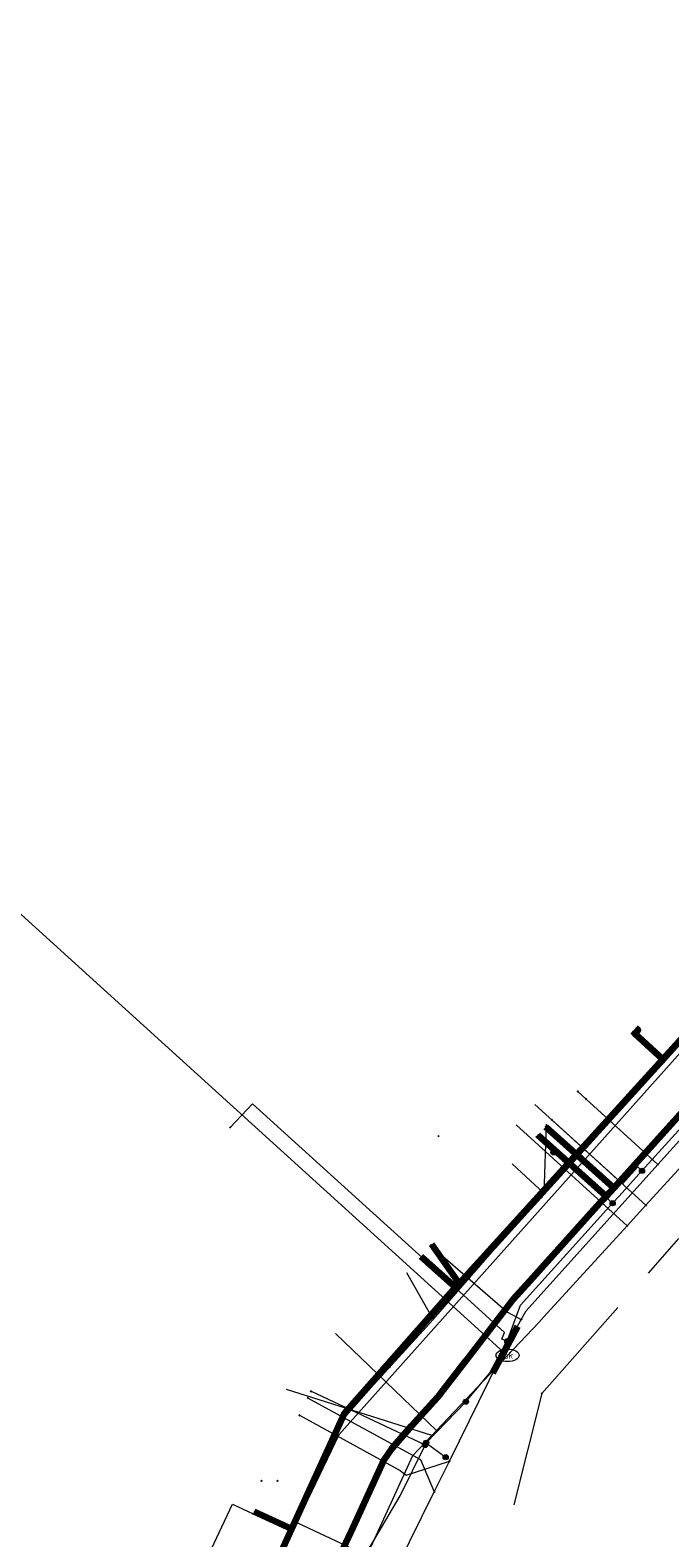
# Model space of a CAD drawing. Header units: metres. Extents: x 98902 to 136161, y 449037 to 499677.
# Tile 113 of 200: x 113567 to 113595, y 483250 to 483315. Entities that reach past the tile are written whole.
import ezdxf
from ezdxf.enums import TextEntityAlignment as Align
from ezdxf.lldxf.tags import DXFTag

# ---------------------------------------------------------------- set-up
doc = ezdxf.new("R2010")
doc.units = ezdxf.units.M
doc.linetypes.add('RI-OVERIG', pattern=[17, 5, -2, 2, -2, 0, -2, 2, -2])
for name, color, linetype, lineweight in [('B-WE-KL-DATA-G', 90, 'KL-DATA-N', 18), ('B-WE-KL-DATA_HULPSTUK-S', 90, 'Continuous', 25), ('B-WE-KL-DATA_KABELBED-G', 90, 'Continuous', 100), ('B-WE-KL-ET_LS-G', 190, 'KL-LS-N', 18), ('B-WE-KL-ET_LS_HULPSTUK-S', 190, 'Continuous', 25), ('B-WE-KL-GAS_LD-G', 50, 'KL-GAS-LD-N', 18), ('B-WE-KL-GAS_LD_HULPSTUK-S', 50, 'Continuous', 25), ('B-WE-KL-GAS_LD_MANTELBUIS-G', 50, 'Continuous', 100), ('B-WE-KL-WATER-G', 170, 'KL-WATER-N', 18), ('B-WE-KL-WATER-S', 170, 'Continuous', 25), ('B-WE-KL-WATER_HULPSTUK-S', 170, 'Continuous', 25), ('B-WE-RI-VRIJVERVAL-G', 210, 'RI-OVERIG', 18), ('B-WE-RI-VRIJVERVAL_HULPSTUK-S', 210, 'Continuous', 25)]:
    doc.layers.add(name, color=color, linetype=linetype, lineweight=lineweight)
doc.styles.add('NLCS-ISO', font='NLCS-ISO.ttf')
doc.styles.get("Standard").update_dxf_attribs({"font": 'arial.ttf'})
tags = doc.linetypes.add('KL-DATA-N', pattern='A,4,-1,[101,NLCS.SHX,S=0.5,R=0,X=0,Y=0],-1,4,-1,["D",Standard,S=1,R=0,X=-0.25,Y=-0.5],-1.5', length=12.5).pattern_tags.tags
tags[18] = DXFTag(74, 10)
tags = doc.linetypes.add('KL-GAS-LD-N', pattern='A,4,-1,[69,NLCS.SHX,S=0.5,R=0,X=0,Y=0],-1,4,-1,["L",Standard,S=1,R=0,X=0.25,Y=-0.5],-2', length=13).pattern_tags.tags
tags[18] = DXFTag(74, 10)
tags = doc.linetypes.add('KL-LS-N', pattern='A,4,-1,[103,NLCS.SHX,S=0.75,R=0,X=0,Y=0],-1,4,-1,["L",Standard,S=1,R=0,X=0,Y=-0.5],-2', length=13).pattern_tags.tags
tags[18] = DXFTag(74, 10)
doc.linetypes.add('KL-WATER-N', pattern='A,7,-0.5,[168,NLCS.SHX,S=0.75,R=0,X=0.75,Y=0],-2', length=9.5)

# ---------------------------------------------------------------- blocks, each defined once
blk = doc.blocks.new('SKL-WATER_BRANDKRAAN_BRANDPUT-SO')
at = {"color": 0, "linetype": 'ByBlock', "lineweight": 18}
blk.add_ellipse((0, 0), major_axis=(2.5, 0), ratio=0.54, dxfattribs=at)
at = {"color": 0, "linetype": 'ByBlock', "lineweight": 18, "style": 'NLCS-ISO'}
blk.add_text('bk', height=1.5, dxfattribs=at).set_placement((0.16, 0), align=Align.MIDDLE_CENTER)
blk = doc.blocks.new('SKL-WTB_HULP_OVERIG-SO')
at = {"color": 0, "linetype": 'ByBlock', "lineweight": 18}
for points in [[(-0.14, 0.14), (0.14, -0.14)], [(0.14, 0.14), (-0.14, -0.14)]]:
    blk.add_lwpolyline(points, dxfattribs=at)
at = {"color": 0, "linetype": 'ByBlock', "lineweight": 18, "style": 'NLCS-ISO', "flags": 1}
for tag, p in [('TYPE', (1.5, 0)), ('OMSCHRIJVING', (1.5, -3)), ('LABEL', (1.5, -1.5))]:
    blk.add_attdef(tag, p, '', height=1, dxfattribs=at)
blk = doc.blocks.new('SKL-WTB_HULP_MOF-SO')
at = {"linetype": 'ByBlock', "lineweight": 18}
h = blk.add_hatch(color=0, dxfattribs=at)
h.dxf.hatch_style = 1
h.paths.add_polyline_path([(-0.5625, 0, 1), (0.5625, 0, 1)])
at = {"color": 0, "linetype": 'ByBlock', "lineweight": 18}
blk.add_circle((0, 0), 0.5625, dxfattribs=at)
at = {"color": 0, "linetype": 'ByBlock', "lineweight": 18, "style": 'NLCS-ISO', "flags": 1}
for tag, p in [('TYPE', (1.5, 0)), ('OMSCHRIJVING', (1.5, -3)), ('LABEL', (1.5, -1.5))]:
    blk.add_attdef(tag, p, '', height=1, dxfattribs=at)
blk = doc.blocks.new('SRI-HULP_OVERIG-SO')
at = {"color": 0, "linetype": 'ByBlock', "lineweight": 18}
for points in [[(-0.14, 0.14), (0.14, -0.14)], [(0.14, 0.14), (-0.14, -0.14)]]:
    blk.add_lwpolyline(points, dxfattribs=at)
at = {"color": 0, "linetype": 'ByBlock', "lineweight": 18, "style": 'NLCS-ISO', "flags": 1}
for tag, p in [('TYPE', (1.5, 0)), ('OMSCHRIJVING', (1.5, -3)), ('LABEL', (1.5, -1.5))]:
    blk.add_attdef(tag, p, '', height=1, dxfattribs=at)

msp = doc.modelspace()

# ---------------------------------------------------------------- linework, layer by layer
at = {"layer": 'B-WE-KL-DATA-G', "flags": 128}
for points in [[(113535.491, 483055.979), (113536.441, 483061.533), (113541.204, 483090.06), (113544.755, 483111.663), (113544.948, 483113.188), (113545.552, 483113.661), (113549.403, 483113.284), (113549.712, 483115.832), (113556.149, 483154.735), (113556.905, 483157.96), (113557.638, 483158.283), (113564.196, 483156.367), (113565.152, 483156.501), (113565.304, 483157.274), (113566.303, 483163.064), (113567.239, 483167.86), (113568.822, 483177.215), (113571.011, 483186.366), (113575.093, 483200.14), (113581.278, 483218.983), (113581.153, 483219.694), (113580.136, 483220.401), (113567.909, 483226.706), (113567.782, 483227.322), (113570.165, 483232.317), (113570.594, 483233.111), (113580.706, 483254.894), (113584.469, 483259.021), (113587.04, 483261.968), (113606.578, 483283.49), (113609.02, 483286.265), (113630.079, 483309.542), (113632.569, 483311.539), (113633.404, 483312.497), (113636.4, 483315.955), (113638.079, 483318.233), (113642.136, 483322.917), (113643.875, 483324.654), (113647.079, 483324.177), (113649.586, 483324.356), (113667.625, 483344.527), (113668.375, 483345.834), (113670.095, 483347.805), (113670.493, 483349.535), (113674.045, 483353.336), (113676.564, 483355.323), (113679.675, 483356.296), (113680.833, 483356.834), (113685.258, 483361.329), (113704.516, 483381.087), (113707.238, 483383.933), (113717.835, 483394.742), (113719.221, 483396.196), (113721.66, 483398.749), (113725.277, 483402.474), (113725.715, 483403.225), (113725.916, 483404.181), (113706.127, 483423.402), (113687.191, 483441.762), (113678.045, 483450.608), (113669.183, 483459.437), (113668.394, 483459.986), (113655.761, 483466.358), (113655.138, 483466.897), (113654.638, 483467.322), (113655.261, 483468.556), (113659.235, 483476.766), (113658.824, 483477.959), (113655.692, 483479.529), (113655.018, 483479.802), (113649.581, 483483.544), (113649.242, 483484.034), (113648.867, 483484.47), (113639.302, 483489.546), (113600.784, 483508.808), (113581.045, 483518.696), (113579.755, 483520.415), (113579.424, 483521.384), (113580.201, 483523.009), (113586.556, 483530.359), (113601.948, 483547.562), (113618.417, 483566.005)], [(113616.587, 483280.87), (113609.72, 483287.061), (113608.685, 483285.943), (113602.821, 483279.529), (113599.792, 483276.195), (113594.476, 483270.345), (113585.604, 483260.584), (113585.442, 483260.406), (113580.616, 483254.938), (113578.325, 483249.916), (113576.334, 483245.549), (113573.429, 483239.181), (113570.91, 483233.659), (113570.107, 483232.087), (113569.825, 483231.78), (113569.339, 483231.55), (113568.725, 483231.396), (113568.187, 483231.422), (113567.739, 483231.613), (113539.268, 483248.326), (113534.178, 483252.191), (113513.137, 483270.83), (113516.518, 483274.317), (113517.921, 483275.879), (113520.45, 483278.696), (113525.382, 483284.191), (113529.571, 483288.856), (113538.364, 483298.652), (113540.015, 483300.491), (113540.804, 483301.37), (113534.358, 483307.206), (113537.721, 483310.922), (113544.619, 483318.518), (113550.359, 483324.904), (113554.895, 483329.954), (113559.563, 483335.151), (113576.73, 483354.442), (113584.766, 483363.504), (113598.447, 483351.351), (113600.284, 483349.696), (113611.39, 483339.58), (113615.024, 483336.293), (113610.676, 483331.455), (113618.715, 483320.736)], [(113556.905, 483157.96), (113557.638, 483158.283), (113564.196, 483156.367), (113565.152, 483156.501), (113565.304, 483157.274), (113566.303, 483163.064), (113567.239, 483167.86), (113568.822, 483177.215), (113569.877, 483181.626), (113571.011, 483186.366), (113575.093, 483200.14), (113575.255, 483200.633), (113578.778, 483211.365), (113581.278, 483218.983), (113581.153, 483219.694), (113580.136, 483220.401), (113567.909, 483226.706), (113567.782, 483227.322), (113570.165, 483232.317), (113570.737, 483233.42), (113571.909, 483235.945), (113573.187, 483238.698), (113576.053, 483244.873), (113576.372, 483245.558), (113576.694, 483246.252), (113580.705, 483254.894), (113582.587, 483256.957), (113584.469, 483259.021), (113587.04, 483261.968), (113589.188, 483264.334), (113589.339, 483264.501), (113590.842, 483266.157), (113594.506, 483270.193), (113598.061, 483274.108), (113600.145, 483276.404), (113603.593, 483280.202), (113606.577, 483283.49), (113609.02, 483286.265), (113609.131, 483286.388), (113609.308, 483286.583), (113616.389, 483294.41), (113616.552, 483294.59), (113616.758, 483294.818), (113622.984, 483301.7), (113623.107, 483301.836), (113624.798, 483303.704), (113630.079, 483309.542), (113632.569, 483311.539), (113633.402, 483312.495)], [(113540.239, 483300.291), (113540.015, 483300.491), (113538.364, 483298.652), (113529.571, 483288.856), (113525.382, 483284.191), (113520.45, 483278.696), (113517.921, 483275.879), (113516.518, 483274.317), (113513.137, 483270.83), (113534.178, 483252.191), (113539.268, 483248.326), (113567.739, 483231.613), (113568.187, 483231.422), (113568.725, 483231.396), (113569.339, 483231.55), (113569.825, 483231.78), (113570.107, 483232.087), (113570.91, 483233.659), (113573.429, 483239.181), (113576.334, 483245.549), (113578.325, 483249.916), (113580.616, 483254.938), (113585.442, 483260.406), (113585.604, 483260.584), (113594.476, 483270.345), (113599.792, 483276.195), (113602.821, 483279.529), (113608.685, 483285.943), (113609.72, 483287.061), (113616.587, 483280.87)], [(113616.587, 483280.87), (113609.72, 483287.061), (113608.685, 483285.943), (113602.821, 483279.529), (113599.792, 483276.195), (113594.476, 483270.345), (113585.604, 483260.584), (113585.442, 483260.406), (113580.616, 483254.938), (113578.325, 483249.916), (113576.334, 483245.549), (113573.429, 483239.181), (113571.671, 483239.982)], [(113616.587, 483280.87), (113609.72, 483287.061), (113608.685, 483285.943), (113602.821, 483279.529), (113599.792, 483276.195), (113594.476, 483270.345), (113585.604, 483260.584), (113585.442, 483260.406), (113580.616, 483254.938), (113578.325, 483249.916), (113576.334, 483245.549), (113573.429, 483239.181), (113571.671, 483239.982)], [(113616.587, 483280.87), (113609.72, 483287.061), (113608.685, 483285.943), (113602.821, 483279.529), (113599.792, 483276.195), (113594.476, 483270.345), (113585.604, 483260.584), (113585.442, 483260.406), (113580.616, 483254.938), (113578.325, 483249.916), (113576.334, 483245.549), (113574.648, 483246.318)], [(113616.587, 483280.87), (113609.72, 483287.061), (113608.685, 483285.943), (113602.821, 483279.529), (113599.792, 483276.195), (113594.476, 483270.345), (113585.604, 483260.584), (113585.442, 483260.406), (113580.616, 483254.938), (113578.325, 483249.916), (113576.684, 483250.664)], [(113616.587, 483280.87), (113609.72, 483287.061), (113608.685, 483285.943), (113602.821, 483279.529), (113599.792, 483276.195), (113594.476, 483270.345), (113585.604, 483260.584), (113585.442, 483260.406), (113580.616, 483254.938), (113578.325, 483249.916), (113576.684, 483250.664)], [(113616.587, 483280.87), (113609.72, 483287.061), (113608.685, 483285.943), (113602.821, 483279.529), (113599.792, 483276.195), (113594.476, 483270.345), (113585.604, 483260.584), (113585.442, 483260.406), (113580.616, 483254.938), (113578.325, 483249.916), (113576.684, 483250.664)], [(113616.587, 483280.87), (113609.72, 483287.061), (113608.685, 483285.943), (113602.821, 483279.529), (113599.792, 483276.195), (113594.476, 483270.345), (113585.604, 483260.584), (113585.442, 483260.406), (113580.616, 483254.938), (113578.325, 483249.916), (113576.684, 483250.664)], [(113616.587, 483280.87), (113609.72, 483287.061), (113608.685, 483285.943), (113602.821, 483279.529), (113599.792, 483276.195), (113594.476, 483270.345), (113585.604, 483260.584), (113584.404, 483262.297)], [(113616.587, 483280.87), (113609.72, 483287.061), (113608.685, 483285.943), (113602.821, 483279.529), (113599.792, 483276.195), (113594.476, 483270.345), (113593.255, 483271.454), (113593.144, 483271.555)], [(113593.278, 483271.703), (113593.389, 483271.602), (113593.255, 483271.454), (113594.476, 483270.345), (113599.792, 483276.195), (113602.821, 483279.529), (113608.685, 483285.943), (113609.72, 483287.061), (113616.587, 483280.87)], [(113594.506, 483270.193), (113598.061, 483274.108)], [(113590.842, 483266.157), (113594.506, 483270.193)], [(113589.3, 483264.5), (113589.4, 483267.51)], [(113589.416, 483267.453), (113590.842, 483266.157)], [(113589.339, 483264.501), (113590.842, 483266.157)], [(113587.912, 483265.797), (113589.3, 483264.5)], [(113584.469, 483259.021), (113587.04, 483261.968), (113589.188, 483264.334)], [(113589.188, 483264.334), (113589.321, 483264.481)], [(113589.3, 483264.5), (113589.321, 483264.481)], [(113589.321, 483264.481), (113589.339, 483264.501)], [(113583.32, 483261.07), (113584.469, 483259.021)], [(113582.587, 483256.957), (113584.469, 483259.021)], [(113580.705, 483254.894), (113582.587, 483256.957)], [(113576.713, 483246.294), (113580.705, 483254.894)]]:
    msp.add_lwpolyline(points, dxfattribs=at)
at = {"layer": 'B-WE-KL-DATA_KABELBED-G', "flags": 128}
for points in [[(113594.476, 483270.345), (113599.792, 483276.195)], [(113588.685, 483260.706), (113591.733, 483264.089), (113591.869, 483264.24), (113591.999, 483264.384), (113592.331, 483264.753), (113601.76, 483275.218)], [(113593.144, 483271.555), (113593.255, 483271.454)], [(113593.278, 483271.703), (113593.389, 483271.602), (113593.255, 483271.454)], [(113594.476, 483270.345), (113593.255, 483271.454)], [(113585.604, 483260.584), (113594.476, 483270.345)], [(113591.733, 483264.089), (113591.869, 483264.24), (113591.999, 483264.384), (113589.038, 483267.037)], [(113591.733, 483264.089), (113591.869, 483264.24), (113591.999, 483264.384), (113592.331, 483264.753), (113589.375, 483267.407)], [(113584.404, 483262.297), (113585.604, 483260.584)], [(113583.946, 483261.765), (113585.442, 483260.406)], [(113578.325, 483249.916), (113580.616, 483254.938), (113585.442, 483260.406)], [(113585.442, 483260.406), (113585.604, 483260.584)], [(113585.911, 483257.24), (113587.943, 483259.875), (113587.96, 483259.901), (113588.685, 483260.706)], [(113571.419, 483224.919), (113571.419, 483224.92), (113573.986, 483232.211), (113577.401, 483241.759), (113578.215, 483244.034), (113580.79, 483249.539), (113581.002, 483250), (113582.344, 483252.91), (113582.695, 483253.421), (113583.534, 483254.394), (113584.774, 483255.766), (113585.911, 483257.24)], [(113576.684, 483250.664), (113578.325, 483249.916)], [(113576.334, 483245.549), (113578.325, 483249.916)]]:
    msp.add_lwpolyline(points, dxfattribs=at)
at = {"layer": 'B-WE-KL-ET_LS-G', "flags": 128}
for points in [[(113304.929, 483362.505), (113297.7, 483354.462), (113307.469, 483345.687), (113323.671, 483331.133), (113325.977, 483331.104), (113356.655, 483303.706), (113357.692, 483302.498), (113358.524, 483301.144), (113359.046, 483299.934), (113359.659, 483297.487), (113369.272, 483288.902), (113370.734, 483289.038), (113372.315, 483288.933), (113373.887, 483288.555), (113375.272, 483287.951), (113376.489, 483287.176), (113413.18, 483254.201), (113450.362, 483220.872), (113449.996, 483217.792), (113458.746, 483209.916), (113467.676, 483219.813), (113470.021, 483223.364), (113470.671, 483224.923), (113513.02, 483271.339), (113516.089, 483274.703), (113558.556, 483322.492), (113589.3, 483357.26), (113590.353, 483357.667), (113593.066, 483358.132), (113624.346, 483330.071), (113637.793, 483318.185), (113629.385, 483308.858), (113614.861, 483292.602), (113596.506, 483272.058), (113596.452, 483271.998), (113580.376, 483254.005), (113567.886, 483227.969)], [(113587.53, 483257.6), (113561.67, 483281.04), (113561.66, 483281.04)], [(113585.9, 483255.44), (113586.68, 483256.38), (113587.39, 483257.22), (113587.53, 483257.6), (113587.702, 483258.073), (113588.27, 483259.64), (113592.286, 483264.077), (113592.57, 483264.39), (113593.562, 483265.486), (113596.87, 483269.14), (113598.07, 483270.52), (113598.16, 483270.81), (113598.47, 483270.91), (113601.57, 483274.27)], [(113587.702, 483258.073), (113587.466, 483258.158), (113587.574, 483258.456), (113584.164, 483261.55), (113576.609, 483268.403), (113575.635, 483267.367)], [(113593.562, 483265.486), (113593.377, 483265.654), (113592.707, 483264.914), (113589.641, 483267.7)], [(113589.711, 483266.29), (113588.971, 483266.963)], [(113592.286, 483264.077), (113592.101, 483264.244), (113589.711, 483266.29)], [(113584.121, 483253.56), (113583.896, 483253.67), (113579.148, 483255.896)], [(113580.58, 483247.18), (113580.6, 483247.22), (113583.04, 483251.35), (113584.121, 483253.56), (113584.17, 483253.66), (113585.9, 483255.44)], [(113584.17, 483253.66), (113585, 483253.04), (113585.02, 483253.04), (113585.02, 483253.03)], [(113569.313, 483234.962), (113568.408, 483235.387), (113575.738, 483250.986), (113576.646, 483250.571)], [(113578.578, 483250.177), (113590.609, 483244.524), (113591.098, 483245.564)]]:
    msp.add_lwpolyline(points, dxfattribs=at)
at = {"layer": 'B-WE-KL-GAS_LD-G', "flags": 128}
for points in [[(113572.081, 483226.038), (113574.802, 483231.83), (113584.526, 483251.528), (113585.185, 483252.863), (113587.352, 483257.253), (113588.312, 483259.022), (113588.517, 483259.4), (113594.257, 483265.763), (113604.68, 483277.316), (113608.6, 483281.661), (113610.851, 483284.156), (113621.362, 483295.807), (113621.473, 483295.93), (113622.171, 483296.703), (113623.23, 483297.877), (113626.78, 483301.813), (113630.983, 483306.473)], [(113591.135, 483268.601), (113590.765, 483268.937)], [(113594.257, 483265.763), (113591.135, 483268.601)], [(113584.359, 483262.237), (113587.716, 483259.345), (113588.312, 483259.022)], [(113579.014, 483255.611), (113583.92, 483252.923), (113584.526, 483251.528)], [(113578.658, 483254.852), (113583.036, 483252.455), (113583.296, 483252.247), (113585.185, 483252.863)]]:
    msp.add_lwpolyline(points, dxfattribs=at)
at = {"layer": 'B-WE-KL-GAS_LD_MANTELBUIS-G', "flags": 128}
msp.add_lwpolyline([(113587.077, 483256.696), (113588.153, 483258.729)], dxfattribs=at)
at = {"layer": 'B-WE-KL-WATER-G', "flags": 128}
for points in [[(113465.802, 483219.204), (113466.216, 483218.831), (113470.878, 483214.636), (113476.73, 483209.37), (113477.25, 483208.902), (113483.122, 483203.617), (113483.197, 483203.55), (113490.036, 483197.582), (113500, 483188.625), (113503.893, 483185.522), (113507.615, 483183.183), (113510.778, 483181.92), (113512.458, 483181.25), (113515.714, 483180.236), (113518.483, 483179.373), (113521.062, 483178.569), (113521.635, 483178.391), (113525.645, 483177.142), (113528.51, 483176.249), (113530.143, 483175.776), (113556.142, 483168.237), (113559.024, 483167.401), (113559.505, 483167.262), (113564.501, 483165.813), (113566.011, 483166.873), (113567.685, 483176.659), (113568.516, 483180.063), (113570.717, 483189.085), (113570.879, 483189.581), (113574.187, 483199.702), (113574.249, 483199.892), (113578.132, 483212.009), (113578.492, 483213.048), (113580.982, 483220.229), (113576.93, 483230.368), (113576.703, 483230.937), (113576.558, 483231.337), (113576.415, 483231.617), (113575.378, 483233.659), (113575.008, 483234.387), (113578.675, 483242.385), (113579.008, 483243.112), (113582.166, 483250), (113583.588, 483253.101), (113584.413, 483253.972), (113584.619, 483254.19), (113587.714, 483257.459), (113589.072, 483258.894), (113589.291, 483259.134), (113592.919, 483263.1), (113593.729, 483263.986), (113599.209, 483269.977), (113601.49, 483272.471), (113609.398, 483281.117), (113609.604, 483281.343), (113615.178, 483287.526), (113618.593, 483291.314), (113622.093, 483295.197), (113622.964, 483296.162), (113623.116, 483296.331), (113623.853, 483297.148), (113630.615, 483304.65), (113630.716, 483306.039), (113630.771, 483306.798), (113634.354, 483311.108), (113635.595, 483312.547), (113635.486, 483319.084), (113634.953, 483319.538), (113634.647, 483319.798), (113630.774, 483323.117), (113630.101, 483323.694), (113617.899, 483334.786), (113615.575, 483336.837), (113612.357, 483339.678), (113609.432, 483342.259), (113603.754, 483347.23), (113601.309, 483349.446), (113598.008, 483352.438), (113595.563, 483354.654), (113591.291, 483358.576), (113580.932, 483368.086), (113577.469, 483371.268), (113572.658, 483375.689), (113571.185, 483377.042), (113567.574, 483380.359), (113564.626, 483383.068), (113561.638, 483386.02), (113558.555, 483386.687), (113558.551, 483386.691), (113552.887, 483391.655), (113550.476, 483393.768), (113546.532, 483397.224), (113542.615, 483400.658), (113538.52, 483404.247), (113536.034, 483406.426), (113520.445, 483421.195), (113519.833, 483421.754), (113507.824, 483432.725), (113504.574, 483435.694), (113504.337, 483435.911)], [(113593.729, 483263.986), (113588.903, 483268.371)], [(113592.919, 483263.1), (113588.093, 483267.485)], [(113584.619, 483254.19), (113580.219, 483258.415)], [(113584.413, 483253.972), (113578.092, 483255.972)]]:
    msp.add_lwpolyline(points, dxfattribs=at)
at = {"layer": 'B-WE-RI-VRIJVERVAL-G', "flags": 128}
for points in [[(113589.2, 483255.8), (113616.3, 483286.4)], [(113589.2, 483255.8), (113581, 483223.2)]]:
    msp.add_lwpolyline(points, dxfattribs=at)

# ---------------------------------------------------------------- block references
at = {"layer": 'B-WE-KL-DATA_HULPSTUK-S', "xscale": 0.2, "yscale": 0.2, "zscale": 0.2}
for name, p in [('SKL-WTB_HULP_OVERIG-SO', (113594.506, 483270.193)), ('SKL-WTB_HULP_OVERIG-SO', (113589.375, 483267.407)), ('SKL-WTB_HULP_OVERIG-SO', (113589.038, 483267.037)), ('SKL-WTB_HULP_OVERIG-SO', (113589.188, 483264.334)), ('SKL-WTB_HULP_MOF-SO', (113591.733, 483264.089)), ('SKL-WTB_HULP_OVERIG-SO', (113591.733, 483264.089)), ('SKL-WTB_HULP_OVERIG-SO', (113591.733, 483264.089)), ('SKL-WTB_HULP_OVERIG-SO', (113588.685, 483260.706)), ('SKL-WTB_HULP_OVERIG-SO', (113588.685, 483260.706)), ('SKL-WTB_HULP_OVERIG-SO', (113582.587, 483256.957)), ('SKL-WTB_HULP_OVERIG-SO', (113585.911, 483257.24)), ('SKL-WTB_HULP_OVERIG-SO', (113585.911, 483257.24))]:
    msp.add_blockref(name, p, dxfattribs=at)
at = {"layer": 'B-WE-KL-ET_LS_HULPSTUK-S', "xscale": 0.2, "yscale": 0.2, "zscale": 0.2}
for name, p in [('SKL-WTB_HULP_OVERIG-SO', (113589.641, 483267.7)), ('SKL-WTB_HULP_OVERIG-SO', (113575.635, 483267.367)), ('SKL-WTB_HULP_OVERIG-SO', (113584.7, 483267)), ('SKL-WTB_HULP_OVERIG-SO', (113584.7, 483267)), ('SKL-WTB_HULP_OVERIG-SO', (113588.971, 483266.963)), ('SKL-WTB_HULP_MOF-SO', (113589.711, 483266.29)), ('SKL-WTB_HULP_MOF-SO', (113593.562, 483265.486)), ('SKL-WTB_HULP_MOF-SO', (113592.286, 483264.077)), ('SKL-WTB_HULP_MOF-SO', (113587.53, 483257.6)), ('SKL-WTB_HULP_MOF-SO', (113587.702, 483258.073)), ('SKL-WTB_HULP_OVERIG-SO', (113579.148, 483255.896)), ('SKL-WTB_HULP_MOF-SO', (113585.9, 483255.44)), ('SKL-WTB_HULP_MOF-SO', (113584.121, 483253.56)), ('SKL-WTB_HULP_MOF-SO', (113584.17, 483253.66)), ('SKL-WTB_HULP_MOF-SO', (113585.02, 483253.03)), ('SKL-WTB_HULP_OVERIG-SO', (113577.7, 483252)), ('SKL-WTB_HULP_OVERIG-SO', (113576.646, 483250.571))]:
    msp.add_blockref(name, p, dxfattribs=at)
at = {"layer": 'B-WE-KL-GAS_LD_HULPSTUK-S', "xscale": 0.2, "yscale": 0.2, "zscale": 0.2}
for p in [(113590.765, 483268.937), (113591.135, 483268.601), (113584.7, 483267), (113594.257, 483265.763), (113584.359, 483262.237), (113588.312, 483259.022), (113579.014, 483255.611), (113578.658, 483254.852), (113585.185, 483252.863), (113577, 483252), (113584.526, 483251.528)]:
    msp.add_blockref('SKL-WTB_HULP_OVERIG-SO', p, dxfattribs=at)
at = {"layer": 'B-WE-KL-WATER-S', "xscale": 0.2, "yscale": 0.2, "zscale": 0.2}
msp.add_blockref('SKL-WATER_BRANDKRAAN_BRANDPUT-SO', (113587.714, 483257.459), dxfattribs=at)
at = {"layer": 'B-WE-KL-WATER_HULPSTUK-S', "xscale": 0.2, "yscale": 0.2, "zscale": 0.2}
for p in [(113593.729, 483263.986), (113592.919, 483263.1), (113584.413, 483253.972), (113584.619, 483254.19)]:
    msp.add_blockref('SKL-WTB_HULP_OVERIG-SO', p, dxfattribs=at)
at = {"layer": 'B-WE-RI-VRIJVERVAL_HULPSTUK-S', "xscale": 0.2, "yscale": 0.2, "zscale": 0.2}
msp.add_blockref('SRI-HULP_OVERIG-SO', (113589.2, 483255.8), dxfattribs=at)

doc.saveas('drawing.dxf')
